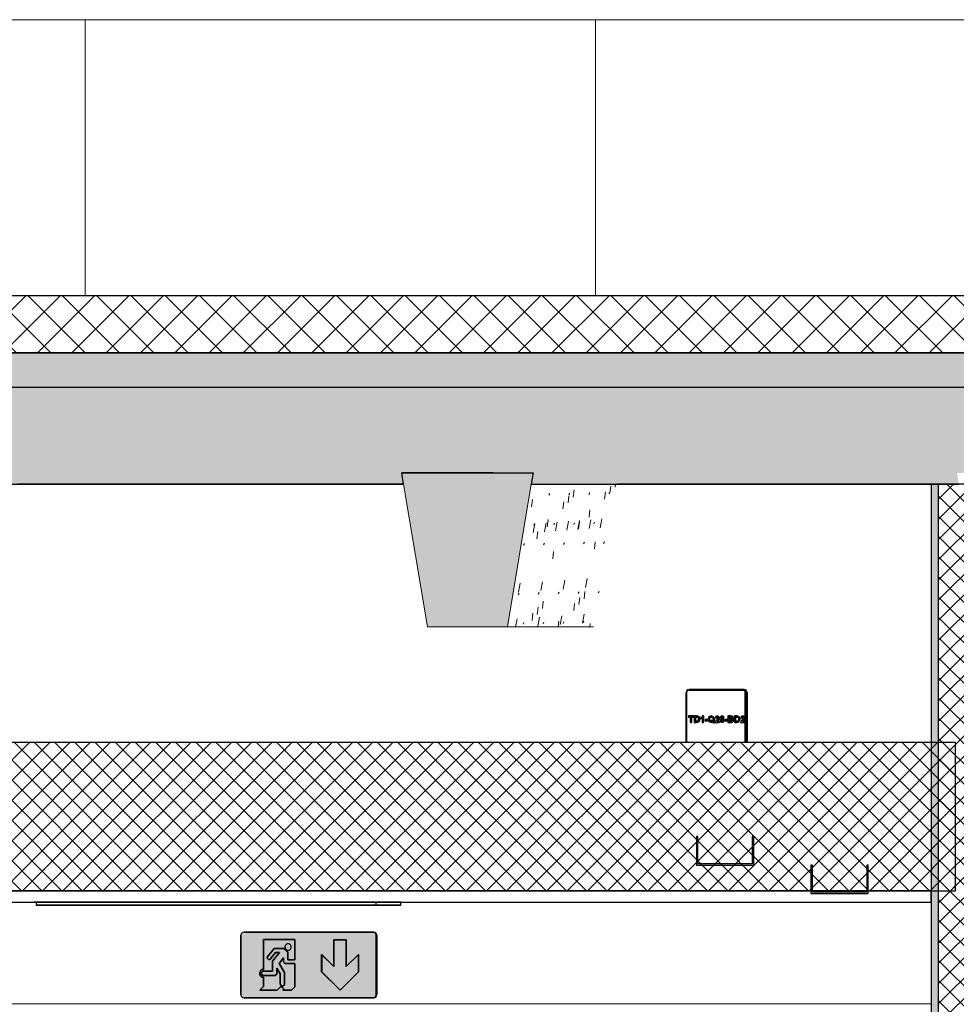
# Model space of a CAD drawing. Header units: centimetres. Extents: x -3926 to 10306, y -31136 to 469.
# Tile 145 of 148: x 8936 to 9100, y 223 to 396. Entities that reach past the tile are written whole.
import ezdxf

# ---------------------------------------------------------------- set-up
doc = ezdxf.new("R2010")
doc.units = ezdxf.units.CM
for name, color, linetype, lineweight in [('0-1', 7, 'Continuous', 5), ('HACHURE_C-9', 7, 'Continuous', 18), ('MUR', 7, 'Continuous', 25), ('MUR_C', 7, 'Continuous', 25), ('OSSATURE', 7, 'Continuous', 18), ('OSSATURE-5', 7, 'Continuous', 25), ('PLAF', 7, 'Continuous', 25), ('PLAF_C', 7, 'Continuous', 25), ('SOL', 7, 'Continuous', 25), ('SOL_C', 7, 'Continuous', 25), ('TOIT_C', 7, 'Continuous', 25)]:
    doc.layers.add(name, color=color, linetype=linetype, lineweight=lineweight)
for name, color, linetype, lineweight, true_color in [('A-FLOR-PATT-2', 7, 'Continuous', 18, 0x787878), ('A-ROOF-PATT-1', 9, 'Continuous', 5, 0x808080), ('HACHURE_C-14', 7, 'Continuous', 25, 0xdadada), ('ING_ELE', 7, 'Continuous', 25, 0x7f7f7f), ('MOBILIER-2', 7, 'Continuous', 25, 0x7f7f7f), ('MOBILIER-3', 7, 'Continuous', 25, 0x008000), ('MOBILIER-4', 7, 'Continuous', 25, 0xd4d1cd), ('OSSATURE-3', 9, 'Continuous', 5, 0x808080), ('OSSATURE-4', 9, 'Continuous', 18, 0x808080), ('OSSATURE_C-1', 9, 'Continuous', 18, 0x808080), ('PLAF-1', 7, 'Continuous', 18, 0x787878), ('Tableaux_Baies', 7, 'Continuous', 25, 0x7f7f7f), ('TOIT-1', 9, 'Continuous', 25, 0x808080), ('TOIT_C-1', 9, 'Continuous', 25, 0x808080), ('Z-1', 9, 'Continuous', 18, 0x808080)]:
    doc.layers.add(name, color=color, linetype=linetype, lineweight=lineweight, true_color=true_color)
pattern_1 = [(45, (-3.562, -172.5), (-1.767767, 1.767767), []), (135, (-3.562, -172.5), (-1.767767, -1.767767), [])]

# ---------------------------------------------------------------- blocks, each defined once
blk = doc.blocks.new('12_CORNIERE HABILLAGE - 12_CORNIERE HABILLAGE-370872-Coupe AA')
at = {"layer": 'Z-1'}
blk.add_line((346.04, 223.2), (599.7, 223.2), dxfattribs=at)
blk = doc.blocks.new('B02_ARC_rvt-3-Coupe AA')
at = {"layer": 'A-FLOR-PATT-2'}
h = blk.add_hatch(dxfattribs=at)
h.set_pattern_fill('FP_9', color=256, style=0, pattern_type=2)
h.set_pattern_definition([(45, (-3.562, -172.5), (-3.005204, 3.005204), []), (135, (-3.562, -172.5), (-3.005204, -3.005204), [])])
h.paths.add_polyline_path([(-498.46, 337.21), (1594.47, 337.21), (1594.47, 347.21), (-508.46, 347.21), (-508.46, 337.21)])
at = {"layer": 'HACHURE_C-14'}
blk.add_hatch(color=256, dxfattribs=at).paths.add_polyline_path([(600.96, 209.25), (600.96, 314.21), (599.7, 314.21), (599.7, 209.25)])
at = {"layer": 'HACHURE_C-9'}
h = blk.add_hatch(dxfattribs=at)
h.set_pattern_fill('FP_7', color=256, style=0, pattern_type=2)
h.set_pattern_definition(pattern_1)
h.paths.add_polyline_path([(607.98, 209.25), (607.98, 314.21), (600.96, 314.21), (600.96, 209.25)])
at = {"layer": 'PLAF-1'}
h = blk.add_hatch(dxfattribs=at)
h.set_pattern_fill('FP_7', color=256, style=0, pattern_type=2)
h.set_pattern_definition(pattern_1)
h.paths.add_polyline_path([(332.28, 268.25), (332.59, 268.25), (332.59, 268.14), (332.28, 268.14), (332.28, 268.23)])
h.paths.add_polyline_path([(327.45, 243), (604.01, 243), (604.01, 269), (327.45, 269), (327.45, 268.25), (332.28, 268.23), (332.28, 268.1), (332.38, 268.04), (332.41, 268.14), (332.77, 268.09), (332.78, 268.14), (332.96, 268.14), (332.98, 263.62), (333.16, 263.62), (333.05, 262.5), (332.96, 262.5), (332.96, 257.86), (332.78, 257.91), (332.75, 257.87), (332.4, 257.91), (332.38, 257.9), (332.26, 257.86), (332.25, 257.75), (327.45, 257.75), (327.45, 250.78)])
h.paths.add_polyline_path([(332.28, 257.75), (332.28, 257.86), (332.59, 257.82), (332.59, 257.75), (332.41, 257.75)])
h.paths.add_polyline_path([(329.75, 259.35), (330.12, 259.4), (330.45, 259.54), (330.74, 259.76), (330.96, 260.05), (331.1, 260.39), (331.15, 260.75), (331.1, 261.11), (330.96, 261.45), (330.74, 261.74), (330.45, 261.96), (330.12, 262.1), (329.75, 262.15), (329.39, 262.1), (329.06, 261.96), (328.77, 261.74), (328.54, 261.45), (328.41, 261.11), (328.36, 260.75), (328.41, 260.39), (328.54, 260.05), (328.77, 259.76), (329.06, 259.54), (329.39, 259.4)])
h.paths.add_polyline_path([(329.75, 263.85), (330.12, 263.9), (330.45, 264.04), (330.74, 264.26), (330.96, 264.55), (331.1, 264.89), (331.15, 265.25), (331.1, 265.61), (330.96, 265.95), (330.74, 266.24), (330.45, 266.46), (330.12, 266.6), (329.75, 266.65), (329.39, 266.6), (329.06, 266.46), (328.77, 266.24), (328.54, 265.95), (328.41, 265.61), (328.36, 265.25), (328.41, 264.89), (328.54, 264.55), (328.77, 264.26), (329.06, 264.04), (329.39, 263.9)])
at = {"layer": 'MUR'}
for p, q in [((507.27, 314.21), (439.62, 314.21)), ((440.35, 314.21), (507.27, 314.21)), ((604.57, 314.21), (544.73, 314.21)), ((545.68, 314.21), (571.64, 314.21))]:
    blk.add_line(p, q, dxfattribs=at)
at = {"layer": 'MUR_C'}
for p, q in [((609.23, 314.21), (599.7, 314.21)), ((599.7, 314.21), (599.7, 209.25)), ((600.96, 314.21), (600.96, 209.25))]:
    blk.add_line(p, q, dxfattribs=at)
at = {"layer": 'PLAF'}
for p, q in [((599.71, 269), (571.93, 269)), ((442.55, 243), (444.1, 243)), ((505.54, 243), (506.77, 243)), ((571.93, 243), (578.66, 243)), ((444.1, 241), (442.55, 241)), ((506.77, 241), (505.54, 241))]:
    blk.add_line(p, q, dxfattribs=at)
at = {"layer": 'PLAF_C'}
for p, q in [((604.01, 269), (327.45, 269)), ((604.01, 243), (604.01, 269)), ((599.7, 243), (327.45, 243)), ((327.45, 243), (604.01, 243)), ((599.7, 241), (599.7, 243)), ((327.45, 241), (599.7, 241))]:
    blk.add_line(p, q, dxfattribs=at)
at = {"layer": 'SOL'}
for p, q in [((934.33, 347.21), (297.26, 347.21)), ((297.26, 337.21), (934.33, 337.21))]:
    blk.add_line(p, q, dxfattribs=at)
at = {"layer": 'SOL_C'}
for p, q in [((1594.47, 347.21), (-498.46, 347.21)), ((-508.46, 337.21), (1594.47, 337.21))]:
    blk.add_line(p, q, dxfattribs=at)
at = {"layer": 'Z-1'}
blk.add_blockref('12_CORNIERE HABILLAGE - 12_CORNIERE HABILLAGE-370872-Coupe AA', (0, 0), dxfattribs=at)
blk = doc.blocks.new('20_MUR PREFA_03 - MODULE_03-3146533-Coupe AA')
at = {"layer": 'Z-1'}
for p, q in [((540.88, 395.59), (630.72, 395.59)), ((541.9, 395.59), (540.88, 395.59)), ((540.88, 347.21), (540.88, 395.59)), ((541.9, 395.59), (543.39, 395.59)), ((543.39, 395.59), (543.66, 395.59)), ((630.5, 395.59), (543.66, 395.59)), ((630.24, 395.59), (631.73, 395.59)), ((630.24, 395.59), (630.5, 395.59)), ((630.72, 395.59), (630.72, 347.21)), ((630.72, 395.59), (631.73, 395.59)), ((631.73, 395.59), (631.73, 347.21))]:
    blk.add_line(p, q, dxfattribs=at)
blk = doc.blocks.new('20_MUR PREFA_03 - MODULE_03-V54-Coupe AA')
at = {"layer": 'Z-1'}
for p, q in [((451.47, 395.59), (541.34, 395.59)), ((452.37, 395.59), (451.47, 395.59)), ((451.47, 347.21), (451.47, 395.59)), ((452.37, 395.59), (453.87, 395.59)), ((453.87, 395.59), (454.11, 395.59)), ((540.98, 395.59), (454.11, 395.59)), ((540.74, 395.59), (542.24, 395.59)), ((540.74, 395.59), (540.98, 395.59)), ((541.34, 395.59), (542.24, 395.59))]:
    blk.add_line(p, q, dxfattribs=at)
blk = doc.blocks.new('20_MUR PREFA_03 - MODULE_03-V55-Coupe AA')
at = {"layer": 'Z-1'}
for p, q in [((362.02, 395.59), (451.92, 395.59)), ((362.82, 395.59), (362.02, 395.59)), ((362.02, 347.21), (362.02, 395.59)), ((362.82, 395.59), (364.32, 395.59)), ((364.32, 395.59), (364.53, 395.59)), ((451.43, 395.59), (364.53, 395.59)), ((451.22, 395.59), (452.72, 395.59)), ((451.22, 395.59), (451.43, 395.59)), ((451.92, 395.59), (452.72, 395.59))]:
    blk.add_line(p, q, dxfattribs=at)
blk = doc.blocks.new('B02_DC_STR_rvt-3-Coupe AA')
at = {"layer": 'A-ROOF-PATT-1'}
blk.add_hatch(color=256, dxfattribs=at).paths.add_polyline_path([(-2120.16, 314.21), (-586.99, 314.21), (-587.16, 315.21), (-564.15, 315.21), (-564.32, 314.21), (-485.99, 314.21), (-486.32, 316.21), (-463.32, 316.21), (-463.65, 314.21), (-389.29, 314.21), (-389.63, 316.21), (-366.62, 316.21), (-366.95, 314.21), (-288.7, 314.21), (-289.03, 316.21), (-266.03, 316.21), (-266.36, 314.21), (-191.25, 314.21), (-191.58, 316.21), (-168.58, 316.21), (-168.91, 314.21), (-90.3, 314.21), (-90.8, 317.21), (-67.8, 317.21), (-68.3, 314.21), (6.12, 314.21), (5.79, 316.21), (28.79, 316.21), (28.46, 314.21), (107.97, 314.21), (107.63, 316.21), (130.64, 316.21), (130.31, 314.21), (204.42, 314.21), (204.09, 316.21), (227.1, 316.21), (226.76, 314.21), (307.78, 314.21), (307.44, 316.21), (330.47, 316.21), (330.13, 314.21), (405.56, 314.21), (405.22, 316.21), (428.25, 316.21), (427.91, 314.21), (507.27, 314.21), (506.93, 316.21), (529.97, 316.21), (529.64, 314.21), (604.57, 314.21), (604.24, 316.21), (627.28, 316.21), (626.95, 314.21), (706.47, 314.21), (706.13, 316.21), (729.2, 316.21), (728.87, 314.21), (803.39, 314.21), (803.06, 316.21), (826.13, 316.21), (825.79, 314.21), (906.9, 314.21), (906.57, 316.21), (929.67, 316.21), (929.33, 314.21), (1004, 314.21), (1003.67, 316.21), (1026.77, 316.21), (1026.43, 314.21), (1108.65, 314.21), (1108.32, 316.21), (1131.45, 316.21), (1131.12, 314.21), (1206.57, 314.21), (1206.23, 316.21), (1229.37, 316.21), (1229.03, 314.21), (1310.51, 314.21), (1310.17, 316.21), (1333.36, 316.21), (1333.02, 314.21), (1408.63, 314.21), (1408.29, 316.21), (1431.48, 316.21), (1431.14, 314.21), (1506.06, 314.21), (1505.73, 316.21), (1528.91, 316.21), (1528.58, 314.21), (1591.63, 314.21), (1591.63, 331.21), (-2120.16, 331.21), (-2120.16, 318.25)])
at = {"layer": 'OSSATURE'}
h = blk.add_hatch(dxfattribs=at)
h.set_pattern_fill('FP_36', color=256, style=0, pattern_type=2)
h.set_pattern_definition([(79.337, (434.602, -245.657), (5.8511713, 34.496006), [1.582, -27.176, 1.582, -180.551]), (79.337, (434.602, -245.657), (5.8511713, 34.496006), [-30.339, -27.176, 1.582, -55.934, -95.859]), (79.337, (434.602, -245.657), (5.8511713, 34.496006), [-115.031, 1.582, -27.176, 1.582, -65.52]), (79.337, (434.602, -245.657), (5.8511713, 34.496006), [-145.37, -17.59, 1.582, -46.348]), (243.11, (437.263, -229.817), (3.505739, 0.07448), [0.32355, -5.559, 0.32355, -36.934]), (243.11, (437.263, -229.817), (3.505739, 0.07448), [-6.206, -5.559, 0.32355, -11.442, -19.609]), (243.11, (437.263, -229.817), (3.505739, 0.07448), [-23.531, 0.32355, -5.559, 0.32355, -13.403]), (243.11, (437.263, -229.817), (3.505739, 0.07448), [-29.737, -3.598, 0.32355, -9.481]), (263.405, (438.15, -218.268), (-3.5235984, -37.3152358), [1.274, -21.894, 1.274, -145.455]), (263.405, (438.15, -218.268), (-3.5235984, -37.3152358), [-24.442, -21.894, 1.274, -45.061, -77.226]), (263.405, (438.15, -218.268), (-3.5235984, -37.3152358), [-92.671, 1.274, -21.894, 1.274, -52.784]), (263.405, (438.15, -218.268), (-3.5235984, -37.3152358), [-117.113, -14.171, 1.274, -37.339])])
h.paths.add_polyline_path([(540.57, 289.21), (544.73, 314.21), (529.64, 314.21), (525.46, 289.21), (535.15, 289.21)])
at = {"layer": 'OSSATURE-3'}
blk.add_hatch(color=256, dxfattribs=at).paths.add_polyline_path([(525.46, 289.21), (529.97, 316.21), (506.93, 316.21), (511.44, 289.21)])
at = {"layer": 'TOIT-1'}
blk.add_hatch(color=256, dxfattribs=at).paths.add_polyline_path([(-102.59, 331.21), (1591.63, 331.21), (1591.63, 337.21), (-2120.16, 337.21), (-2120.16, 331.21), (-166.36, 331.21)])
at = {"layer": 'OSSATURE-4'}
for p, q in [((506.93, 316.21), (507.27, 314.21)), ((529.97, 316.21), (506.93, 316.21)), ((529.64, 314.21), (529.97, 316.21)), ((540.57, 289.21), (525.46, 289.21))]:
    blk.add_line(p, q, dxfattribs=at)
at = {"layer": 'OSSATURE_C-1'}
for p, q in [((507.27, 314.21), (511.44, 289.21)), ((525.46, 289.21), (529.64, 314.21)), ((511.44, 289.21), (525.46, 289.21))]:
    blk.add_line(p, q, dxfattribs=at)
at = {"layer": 'TOIT-1'}
for p, q in [((507.27, 314.21), (506.93, 316.21)), ((506.93, 316.21), (529.97, 316.21)), ((522.98, 316.21), (506.93, 316.21)), ((529.97, 316.21), (529.64, 314.21))]:
    blk.add_line(p, q, dxfattribs=at)
at = {"layer": 'TOIT_C'}
blk.add_line((-2120.16, 331.21), (1591.63, 331.21), dxfattribs=at)
at = {"layer": 'TOIT_C-1'}
for p, q in [((1591.63, 337.21), (-2120.16, 337.21)), ((427.91, 314.21), (507.27, 314.21)), ((529.64, 314.21), (604.57, 314.21))]:
    blk.add_line(p, q, dxfattribs=at)
at = {"layer": 'OSSATURE-5'}
for name in ['20_MUR PREFA_03 - MODULE_03-V55-Coupe AA', '20_MUR PREFA_03 - MODULE_03-V54-Coupe AA', '20_MUR PREFA_03 - MODULE_03-3146533-Coupe AA']:
    blk.add_blockref(name, (0, 0), dxfattribs=at)
blk = doc.blocks.new('604_DALLE LED 600x600MM - 26W 4000K 3600lm-V84-Coupe AA')
at = {"layer": 'MOBILIER-2'}
for p, q in [((444.1, 241), (442.87, 241)), ((442.87, 241), (502.41, 241)), ((442.87, 241), (442.87, 240.5)), ((502.41, 240.5), (442.87, 240.5)), ((442.87, 240.5), (447.23, 240.5)), ((501.34, 241), (444.1, 241)), ((444.1, 240.5), (501.34, 240.5)), ((444.1, 240.5), (448.29, 240.5)), ((448.29, 240.5), (444.1, 240.5)), ((444.1, 240.5), (501.34, 240.5)), ((447.23, 240.5), (506.77, 240.5)), ((505.54, 240.5), (448.29, 240.5)), ((505.54, 240.5), (448.29, 240.5)), ((505.54, 241), (501.34, 241)), ((501.34, 240.5), (505.54, 240.5)), ((501.34, 240.5), (505.54, 240.5)), ((502.41, 241), (506.77, 241)), ((502.41, 241), (502.41, 240.5)), ((506.77, 240.5), (502.41, 240.5)), ((506.77, 241), (505.54, 241)), ((506.77, 240.5), (506.77, 241))]:
    blk.add_line(p, q, dxfattribs=at)
blk = doc.blocks.new('604_BAES GENERIQUE SAILLIE - BAES _-4673004-Coupe AA')
at = {"layer": 'MOBILIER-3'}
h = blk.add_hatch(color=256, dxfattribs=at)
h.paths.add_polyline_path([(482.06, 224.25), (502.06, 224.27), (502.28, 224.4), (502.43, 224.75), (502.43, 235.25), (502.28, 235.6), (502.06, 235.73), (501.93, 235.75), (479.12, 235.73), (478.89, 235.6), (478.75, 235.25), (478.75, 224.75), (478.89, 224.4), (479.12, 224.27), (479.25, 224.25)])
h.paths.add_polyline_path([(496.12, 225.58), (492.9, 228.8), (492.9, 231.86), (495.02, 229.74), (495.02, 234.42), (497.22, 234.42), (497.22, 229.74), (499.34, 231.86), (499.34, 228.8), (496.13, 225.59)])
h.paths.add_polyline_path([(485.12, 225.59), (482.08, 225.61), (482.69, 226.23), (482.69, 227.88), (482.47, 227.88), (482.17, 228.16), (482.08, 228.35), (482.08, 228.71), (482.17, 228.91), (482.47, 229.19), (482.69, 229.19), (482.69, 234.49), (488.22, 234.49), (488.22, 230.92), (486.96, 230.92), (486.96, 232.26), (486.24, 232.87), (484.57, 232.87), (483.34, 231.35), (483.39, 231.12), (483.59, 230.96), (483.86, 231.01), (484.83, 232.2), (485.45, 232.15), (484.28, 230.7), (484.28, 228.91), (482.62, 228.91), (482.5, 228.83), (482.37, 228.57), (482.37, 228.39), (482.5, 228.22), (482.63, 228.15), (484.76, 228.15), (485.03, 228.48), (485.03, 229.43), (485.65, 228.48), (485.65, 226.61), (485.73, 226.49), (485.99, 226.37), (486.17, 226.37), (486.34, 226.49), (486.41, 226.62), (486.41, 228.68), (485.45, 230.29), (486.24, 231.24), (486.24, 230.57), (486.52, 230.29), (488.22, 230.29), (488.22, 226.19), (487.62, 225.59), (486.11, 225.59), (486.21, 225.69), (486.21, 225.88), (485.92, 226.17), (485.7, 226.17), (485.58, 226.05)])
h.paths.add_polyline_path([(487.02, 232.6), (487.32, 232.69), (487.51, 232.88), (487.58, 233.16), (487.42, 233.55), (487.17, 233.7), (487.02, 233.72), (486.63, 233.55), (486.46, 233.16), (486.55, 232.87), (486.74, 232.67), (486.96, 232.61)])
at = {"layer": 'MOBILIER-4'}
h = blk.add_hatch(color=256, dxfattribs=at)
h.paths.add_polyline_path([(502.31, 224.45), (502.37, 224.5), (502.31, 224.47)])
h.paths.add_polyline_path([(496.12, 225.58), (499.34, 228.8), (499.34, 231.86), (497.22, 229.74), (497.22, 234.42), (495.03, 234.42), (495.02, 229.74), (492.9, 231.86), (492.9, 228.8), (496.11, 225.59)])
h.paths.add_polyline_path([(486.11, 225.59), (487.62, 225.59), (488.22, 226.19), (488.22, 230.29), (486.52, 230.29), (486.24, 230.57), (486.24, 231.24), (485.45, 230.29), (486.41, 228.68), (486.41, 226.61), (486.34, 226.49), (486.11, 226.37), (485.99, 226.37), (485.72, 226.5), (485.65, 226.62), (485.65, 228.48), (485.03, 229.43), (485.03, 228.41), (484.76, 228.15), (482.6, 228.16), (482.5, 228.22), (482.37, 228.39), (482.37, 228.57), (482.51, 228.84), (482.69, 228.91), (484.28, 228.91), (484.28, 230.7), (485.45, 232.2), (484.83, 232.2), (483.75, 230.96), (483.53, 231.01), (483.39, 231.12), (483.34, 231.35), (484.57, 232.87), (486.24, 232.87), (486.96, 232.2), (486.96, 230.92), (488.22, 230.92), (488.22, 234.49), (482.7, 234.49), (482.69, 229.19), (482.47, 229.19), (482.17, 228.91), (482.08, 228.71), (482.08, 228.35), (482.17, 228.16), (482.47, 227.88), (482.69, 227.88), (482.69, 226.23), (482.08, 225.59), (485.12, 225.59), (485.7, 226.17), (485.92, 226.17), (486.21, 225.88), (486.21, 225.69)])
h.paths.add_polyline_path([(487.02, 232.6), (486.74, 232.67), (486.54, 232.88), (486.48, 233.3), (486.74, 233.64), (487.17, 233.7), (487.42, 233.55), (487.54, 233.3), (487.58, 233.16), (487.51, 232.88), (487.17, 232.62)])
h.paths.add_polyline_path([(502.43, 235.25), (502.43, 235.26), (502.43, 235.26)])
h.paths.add_polyline_path([(502.07, 235.73), (502.06, 235.73), (502.06, 235.73)])
for points in [[(502.55, 235.25), (502.48, 235.5), (502.37, 235.5), (502.43, 235.25)], [(502.55, 224.75), (502.55, 235.25), (502.43, 235.25), (502.43, 224.75)], [(502.48, 224.5), (502.53, 224.75), (502.43, 224.72), (502.43, 224.5)]]:
    blk.add_hatch(color=256, dxfattribs=at).paths.add_polyline_path(points)
at = {"layer": 'MOBILIER-2'}
for p, q in [((478.75, 235.25), (478.75, 224.75)), ((478.75, 224.75), (478.75, 235.25)), ((478.75, 235.25), (478.75, 224.75)), ((501.93, 235.75), (479.25, 235.75)), ((479.25, 235.75), (501.93, 235.75)), ((501.93, 235.75), (479.25, 235.75)), ((479.36, 235.75), (502.05, 235.75)), ((501.93, 235.75), (501.93, 235.75)), ((502.05, 235.75), (501.93, 235.75)), ((502.43, 224.75), (502.43, 235.25)), ((502.43, 235.25), (502.43, 224.75)), ((502.43, 224.75), (502.43, 235.25)), ((502.55, 235.25), (502.55, 224.75)), ((482.69, 229.19), (482.69, 234.49)), ((482.69, 234.49), (488.22, 234.49)), ((488.22, 234.49), (482.7, 234.49)), ((482.7, 234.49), (482.7, 229.19)), ((484.57, 232.87), (483.34, 231.35)), ((483.34, 231.35), (484.58, 232.87)), ((486.24, 232.87), (484.57, 232.87)), ((484.58, 232.87), (486.25, 232.87)), ((486.96, 232.26), (486.24, 232.87)), ((486.25, 232.87), (486.97, 232.26)), ((487.03, 233.72), (487.02, 233.72)), ((488.22, 234.49), (488.22, 230.92)), ((488.22, 230.92), (488.22, 234.49)), ((495.02, 234.42), (496.12, 234.42)), ((495.02, 229.74), (495.02, 234.42)), ((495.03, 234.42), (495.03, 229.74)), ((496.12, 234.42), (495.03, 234.42)), ((496.12, 234.42), (497.22, 234.42)), ((497.22, 234.42), (496.12, 234.42)), ((497.22, 234.42), (497.22, 229.74)), ((497.22, 229.74), (497.22, 234.42)), ((483.34, 231.35), (483.33, 231.27)), ((483.33, 231.27), (483.34, 231.35)), ((483.33, 231.27), (483.34, 231.18)), ((483.34, 231.18), (483.33, 231.27)), ((483.33, 231.27), (483.33, 231.27)), ((483.34, 231.18), (483.39, 231.12)), ((483.39, 231.12), (483.34, 231.18)), ((483.34, 231.18), (483.34, 231.18)), ((483.86, 231.01), (484.83, 232.2)), ((484.83, 232.2), (483.87, 231.01)), ((485.49, 232.2), (484.28, 230.7)), ((484.28, 230.7), (485.49, 232.2)), ((484.83, 232.2), (485.49, 232.2)), ((485.49, 232.2), (484.83, 232.2)), ((485.45, 230.29), (486.24, 231.24)), ((486.25, 231.24), (485.45, 230.29)), ((486.24, 231.24), (486.24, 230.57)), ((486.25, 230.57), (486.25, 231.24)), ((486.96, 230.92), (486.96, 232.26)), ((486.97, 232.26), (486.97, 230.92)), ((487.02, 232.6), (487.03, 232.6)), ((492.9, 228.8), (492.9, 231.86)), ((492.9, 231.86), (495.02, 229.74)), ((495.03, 229.74), (492.91, 231.86)), ((492.91, 231.86), (492.91, 228.8)), ((497.22, 229.74), (499.34, 231.86)), ((499.34, 231.86), (497.22, 229.74)), ((499.34, 231.86), (499.34, 228.8)), ((499.34, 228.8), (499.34, 231.86)), ((483.39, 231.12), (483.59, 230.96)), ((483.59, 230.96), (483.39, 231.12)), ((483.59, 230.96), (483.67, 230.94)), ((483.68, 230.94), (483.59, 230.96)), ((483.67, 230.94), (483.75, 230.96)), ((483.68, 230.94), (483.67, 230.94)), ((483.76, 230.96), (483.68, 230.94)), ((483.75, 230.96), (483.86, 231.01)), ((483.87, 231.01), (483.76, 230.96)), ((484.28, 230.7), (484.28, 228.91)), ((484.28, 228.91), (484.28, 230.7)), ((485.03, 228.41), (485.03, 229.43)), ((485.03, 229.43), (485.65, 228.48)), ((485.65, 228.48), (485.03, 229.43)), ((485.03, 229.43), (485.03, 228.41)), ((486.41, 228.68), (485.45, 230.29)), ((485.45, 230.29), (486.42, 228.68)), ((486.24, 230.57), (486.52, 230.29)), ((486.52, 230.29), (486.25, 230.57)), ((486.52, 230.29), (488.22, 230.29)), ((488.22, 230.29), (486.52, 230.29)), ((488.22, 230.92), (486.96, 230.92)), ((486.97, 230.92), (488.22, 230.92)), ((488.22, 230.29), (488.22, 226.19)), ((488.22, 226.19), (488.22, 230.29)), ((495.03, 229.74), (495.02, 229.74)), ((497.22, 229.74), (497.22, 229.74)), ((482.08, 228.71), (482.17, 228.91)), ((482.08, 228.5), (482.08, 228.71)), ((482.08, 228.35), (482.08, 228.5)), ((482.17, 228.16), (482.08, 228.35)), ((482.17, 228.91), (482.09, 228.71)), ((482.09, 228.71), (482.09, 228.5)), ((482.09, 228.5), (482.09, 228.35)), ((482.09, 228.35), (482.17, 228.16)), ((482.17, 228.91), (482.32, 229.09)), ((482.32, 229.09), (482.17, 228.91)), ((482.32, 227.98), (482.17, 228.16)), ((482.17, 228.16), (482.32, 227.98)), ((482.32, 229.09), (482.47, 229.19)), ((482.47, 229.19), (482.32, 229.09)), ((482.47, 227.88), (482.32, 227.98)), ((482.32, 227.98), (482.47, 227.88)), ((482.51, 228.84), (482.37, 228.66)), ((482.37, 228.66), (482.37, 228.57)), ((482.38, 228.66), (482.37, 228.66)), ((482.37, 228.57), (482.37, 228.39)), ((482.37, 228.39), (482.5, 228.22)), ((482.38, 228.66), (482.51, 228.84)), ((482.38, 228.57), (482.38, 228.66)), ((482.38, 228.39), (482.38, 228.57)), ((482.5, 228.22), (482.38, 228.39)), ((482.47, 229.19), (482.69, 229.19)), ((482.7, 229.19), (482.47, 229.19)), ((482.69, 227.88), (482.47, 227.88)), ((482.47, 227.88), (482.7, 227.88)), ((482.5, 228.22), (482.62, 228.15)), ((482.62, 228.15), (482.5, 228.22)), ((482.63, 228.91), (482.51, 228.84)), ((482.51, 228.84), (482.63, 228.91)), ((482.62, 228.15), (484.76, 228.15)), ((484.76, 228.15), (482.62, 228.15)), ((484.28, 228.91), (482.63, 228.91)), ((482.63, 228.91), (484.28, 228.91)), ((482.7, 229.19), (482.69, 229.19)), ((482.69, 226.23), (482.69, 227.88)), ((482.7, 227.88), (482.7, 226.23)), ((484.76, 228.15), (485.03, 228.41)), ((485.03, 228.41), (484.76, 228.15)), ((485.65, 228.48), (485.65, 226.62)), ((485.65, 226.62), (485.65, 228.48)), ((486.41, 226.61), (486.41, 228.68)), ((486.42, 228.68), (486.42, 226.61)), ((496.12, 225.58), (492.9, 228.8)), ((492.91, 228.8), (492.9, 228.8)), ((492.91, 228.8), (496.12, 225.58)), ((499.34, 228.8), (496.12, 225.58)), ((496.12, 225.58), (499.34, 228.8)), ((482.06, 225.59), (482.69, 226.23)), ((482.7, 226.23), (482.06, 225.59)), ((485.58, 226.05), (485.12, 225.59)), ((485.12, 225.59), (485.58, 226.05)), ((485.7, 226.17), (485.58, 226.05)), ((485.58, 226.05), (485.7, 226.17)), ((485.65, 226.62), (485.72, 226.5)), ((485.72, 226.5), (485.65, 226.62)), ((485.92, 226.17), (485.7, 226.17)), ((485.7, 226.17), (485.92, 226.17)), ((485.72, 226.5), (485.9, 226.37)), ((485.91, 226.37), (485.72, 226.5)), ((485.9, 226.37), (485.99, 226.37)), ((485.91, 226.37), (485.9, 226.37)), ((486, 226.37), (485.91, 226.37)), ((486.21, 225.88), (485.92, 226.17)), ((485.92, 226.17), (486.21, 225.88)), ((485.99, 226.37), (486.17, 226.37)), ((486.17, 226.37), (486, 226.37)), ((486.17, 226.37), (486.34, 226.49)), ((486.35, 226.49), (486.17, 226.37)), ((486.34, 226.49), (486.41, 226.61)), ((486.42, 226.61), (486.35, 226.49)), ((488.22, 226.19), (487.62, 225.59)), ((487.62, 225.59), (488.22, 226.19)), ((479.25, 224.25), (501.93, 224.25)), ((501.93, 224.25), (479.25, 224.25)), ((479.25, 224.25), (501.93, 224.25)), ((502.05, 224.25), (479.36, 224.25)), ((485.12, 225.59), (482.06, 225.59)), ((482.06, 225.59), (485.12, 225.59)), ((486.11, 225.59), (486.21, 225.69)), ((486.21, 225.69), (486.11, 225.59)), ((487.62, 225.59), (486.11, 225.59)), ((486.11, 225.59), (487.62, 225.59)), ((486.21, 225.69), (486.21, 225.88)), ((486.21, 225.88), (486.21, 225.69)), ((501.93, 224.25), (501.93, 224.25)), ((501.93, 224.25), (502.05, 224.25))]:
    blk.add_line(p, q, dxfattribs=at)
for centre, major_axis, start_param, end_param in [((479.25, 235.25), (0, 0.5), 0, 1.570796), ((479.25, 235.25), (0, 0.5), 0, 1.570796), ((479.25, 235.25), (0, 0.5), 0, 1.570796), ((501.93, 235.25), (0, 0.5), 4.712389, 6.283185), ((501.93, 235.25), (0, 0.5), 4.712389, 6.283185), ((501.93, 235.25), (0, 0.5), 4.712389, 6.283185), ((502.05, 235.25), (0, 0.5), 4.712389, 6.283185), ((487.02, 233.16), (0, 0.56), 4.712389, 7.853982), ((487.02, 233.16), (0, 0.56), 1.570796, 4.712389), ((487.03, 233.16), (0, 0.56), 5.759587, 7.853982), ((487.03, 233.16), (0, 0.56), 1.570796, 3.665191), ((487.03, 233.16), (0, 0.56), 4.712389, 5.731602), ((487.03, 233.16), (0, 0.56), 3.693176, 4.712389), ((479.25, 224.75), (0, 0.5), 1.570796, 3.141593), ((479.25, 224.75), (0, 0.5), 1.570796, 3.141593), ((479.25, 224.75), (0, 0.5), 1.570796, 3.141593), ((501.93, 224.75), (0, 0.5), 3.141593, 4.712389), ((501.93, 224.75), (0, 0.5), 3.141593, 4.712389), ((501.93, 224.75), (0, 0.5), 3.141593, 4.712389), ((502.05, 224.75), (0, 0.5), 3.141593, 4.712389)]:
    blk.add_ellipse(centre, major_axis=major_axis, ratio=0.999273, start_param=start_param, end_param=end_param, dxfattribs=at)
blk = doc.blocks.new('602_BOITE DE DERIVATION - 105X105X50 GENERIQUE-7071038-Coupe AA')
at = {"layer": 'Tableaux_Baies'}
for p, q in [((556.77, 269), (556.77, 277.74)), ((556.78, 269), (556.78, 277.74)), ((556.78, 277.74), (556.78, 269)), ((556.87, 277.74), (556.87, 269)), ((566.74, 278.14), (557.27, 278.14)), ((557.29, 278.25), (566.76, 278.25)), ((557.29, 278.25), (566.75, 278.25)), ((566.76, 278.25), (557.29, 278.25)), ((566.75, 278.14), (557.29, 278.14)), ((557.29, 278.14), (566.75, 278.14)), ((557.48, 278.25), (566.95, 278.25)), ((566.75, 278.14), (557.48, 278.14)), ((557.48, 278.14), (566.75, 278.14)), ((566.75, 278.14), (557.48, 278.14)), ((560.72, 278.25), (563.48, 278.25)), ((563.48, 278.14), (560.72, 278.14)), ((560.75, 278.25), (563.52, 278.25)), ((563.52, 278.14), (560.75, 278.14)), ((566.75, 278.14), (566.74, 278.14)), ((566.76, 278.25), (566.75, 278.25)), ((566.95, 278.25), (566.76, 278.25)), ((567.14, 269), (567.14, 277.74)), ((567.16, 269), (567.16, 277.74)), ((567.27, 277.74), (567.27, 269)), ((567.27, 277.74), (567.27, 269)), ((567.27, 269), (567.27, 277.74)), ((567.46, 277.74), (567.46, 269)), ((558.04, 273.62), (557.19, 273.62)), ((557.19, 273.62), (557.19, 273.42)), ((557.19, 273.62), (558.05, 273.62)), ((557.19, 273.42), (557.51, 273.42)), ((557.51, 273.42), (557.19, 273.42)), ((557.51, 273.42), (557.51, 272.5)), ((557.72, 272.5), (557.72, 273.42)), ((557.72, 273.42), (558.04, 273.42)), ((558.05, 273.42), (557.73, 273.42)), ((557.73, 273.42), (557.73, 272.5)), ((558.04, 273.42), (558.04, 273.62)), ((558.05, 273.62), (558.05, 273.42)), ((558.18, 273.62), (558.18, 272.5)), ((558.6, 273.62), (558.18, 273.62)), ((558.19, 273.62), (558.61, 273.62)), ((558.4, 273.42), (558.51, 273.42)), ((558.4, 272.69), (558.4, 273.42)), ((558.58, 272.69), (558.4, 272.69)), ((558.41, 273.42), (558.41, 272.69)), ((558.51, 273.42), (558.41, 273.42)), ((558.41, 272.69), (558.58, 272.69)), ((558.51, 273.42), (558.71, 273.41)), ((558.71, 273.41), (558.51, 273.42)), ((558.73, 272.7), (558.58, 272.69)), ((558.59, 272.69), (558.73, 272.7)), ((558.81, 273.6), (558.6, 273.62)), ((558.61, 273.62), (558.82, 273.6)), ((558.61, 272.5), (558.81, 272.52)), ((558.82, 272.52), (558.62, 272.5)), ((558.71, 273.41), (558.82, 273.36)), ((558.82, 273.36), (558.71, 273.41)), ((558.83, 272.75), (558.73, 272.7)), ((558.73, 272.7), (558.83, 272.75)), ((558.98, 273.49), (558.81, 273.6)), ((558.81, 272.52), (558.97, 272.61)), ((558.82, 273.6), (558.99, 273.49)), ((558.82, 273.36), (558.89, 273.25)), ((558.98, 272.61), (558.82, 272.52)), ((558.89, 272.86), (558.83, 272.75)), ((558.89, 273.25), (558.91, 273.06)), ((558.91, 273.06), (558.89, 272.86)), ((558.97, 272.61), (559.09, 272.81)), ((559.09, 273.31), (558.98, 273.49)), ((559.1, 272.81), (558.98, 272.61)), ((558.99, 273.49), (559.1, 273.31)), ((559.13, 273.05), (559.09, 273.31)), ((559.09, 272.81), (559.13, 273.05)), ((559.1, 273.31), (559.13, 273.05)), ((559.13, 273.05), (559.1, 272.81)), ((559.5, 273.44), (559.32, 273.33)), ((559.32, 273.33), (559.32, 273.12)), ((559.32, 273.12), (559.59, 273.3)), ((559.33, 273.33), (559.5, 273.43)), ((559.59, 273.29), (559.33, 273.12)), ((559.63, 273.62), (559.5, 273.44)), ((559.59, 273.3), (559.59, 272.5)), ((559.8, 273.62), (559.63, 273.62)), ((559.64, 273.62), (559.81, 273.62)), ((559.8, 272.5), (559.8, 273.62)), ((559.81, 273.62), (559.81, 272.5)), ((560.55, 273), (560.12, 273)), ((560.12, 273), (560.12, 272.8)), ((560.12, 272.8), (560.55, 272.8)), ((560.13, 273), (560.56, 273)), ((560.56, 272.8), (560.13, 272.8)), ((560.55, 272.8), (560.55, 273)), ((560.56, 273), (560.56, 272.8)), ((560.78, 273.48), (560.64, 273.06)), ((560.64, 273.06), (560.78, 272.63)), ((561.18, 273.64), (560.78, 273.48)), ((560.78, 272.63), (561.18, 272.48)), ((560.79, 273.48), (561.18, 273.64)), ((561.19, 272.48), (560.79, 272.63)), ((560.85, 273.06), (560.94, 273.35)), ((560.94, 272.77), (560.85, 273.06)), ((560.95, 273.35), (560.86, 273.06)), ((560.86, 273.06), (560.95, 272.77)), ((560.94, 273.35), (561.17, 273.44)), ((561.16, 272.67), (560.94, 272.77)), ((561.17, 273.44), (560.95, 273.35)), ((560.95, 272.77), (561.16, 272.68)), ((561.18, 272.87), (561.12, 272.75)), ((561.12, 272.75), (561.26, 272.69)), ((561.26, 272.69), (561.13, 272.75)), ((561.26, 272.69), (561.16, 272.67)), ((561.17, 273.44), (561.41, 273.35)), ((561.17, 272.67), (561.26, 272.69)), ((561.57, 273.49), (561.18, 273.64)), ((561.18, 273.64), (561.57, 273.49)), ((561.41, 273.35), (561.18, 273.44)), ((561.39, 272.77), (561.18, 272.87)), ((561.18, 272.48), (561.42, 272.53)), ((561.19, 272.87), (561.39, 272.77)), ((561.42, 272.52), (561.19, 272.48)), ((561.47, 272.89), (561.39, 272.77)), ((561.41, 273.35), (561.49, 273.06)), ((561.42, 272.53), (561.57, 272.43)), ((561.57, 272.43), (561.43, 272.53)), ((561.49, 273.06), (561.47, 272.89)), ((561.71, 273.06), (561.57, 273.49)), ((561.57, 273.49), (561.72, 273.06)), ((561.57, 272.64), (561.67, 272.81)), ((561.74, 272.55), (561.57, 272.64)), ((561.67, 272.81), (561.58, 272.64)), ((561.58, 272.64), (561.75, 272.55)), ((561.66, 272.39), (561.74, 272.55)), ((561.67, 272.81), (561.71, 273.06)), ((561.72, 273.06), (561.67, 272.81)), ((561.75, 272.55), (561.67, 272.39)), ((561.92, 272.71), (561.85, 272.5)), ((561.98, 273.54), (561.87, 273.28)), ((561.87, 273.28), (562.08, 273.26)), ((562.09, 273.26), (561.88, 273.28)), ((562.14, 272.97), (561.92, 272.71)), ((562.22, 273.62), (561.98, 273.54)), ((561.99, 273.54), (562.23, 273.62)), ((562.08, 273.26), (562.12, 273.39)), ((562.13, 273.39), (562.09, 273.26)), ((562.12, 273.39), (562.22, 273.42)), ((562.22, 273.42), (562.13, 273.39)), ((562.31, 273.15), (562.14, 272.97)), ((562.21, 272.77), (562.33, 272.89)), ((562.33, 272.89), (562.21, 272.77)), ((562.56, 272.71), (562.21, 272.77)), ((562.21, 272.77), (562.57, 272.71)), ((562.47, 273.53), (562.22, 273.62)), ((562.22, 273.42), (562.31, 273.39)), ((562.23, 273.62), (562.48, 273.53)), ((562.31, 273.39), (562.23, 273.42)), ((562.31, 273.39), (562.35, 273.28)), ((562.35, 273.28), (562.31, 273.15)), ((562.33, 272.89), (562.46, 273.03)), ((562.47, 273.03), (562.33, 272.89)), ((562.46, 273.03), (562.54, 273.17)), ((562.56, 273.31), (562.47, 273.53)), ((562.55, 273.17), (562.47, 273.03)), ((562.48, 273.53), (562.57, 273.31)), ((562.54, 273.17), (562.56, 273.31)), ((562.57, 273.31), (562.55, 273.17)), ((562.56, 272.5), (562.56, 272.71)), ((562.57, 272.71), (562.57, 272.5)), ((562.81, 273.48), (562.71, 273.04)), ((562.71, 273.04), (562.81, 272.61)), ((563.1, 273.62), (562.81, 273.48)), ((562.81, 272.61), (563.07, 272.48)), ((562.82, 273.48), (563.1, 273.62)), ((563.08, 272.48), (562.82, 272.61)), ((562.9, 273.12), (562.96, 273.36)), ((563.1, 273.21), (562.9, 273.12)), ((562.97, 273.36), (562.91, 273.12)), ((562.91, 273.12), (563.11, 273.21)), ((562.92, 272.86), (562.96, 272.97)), ((562.97, 272.72), (562.92, 272.86)), ((562.97, 272.97), (562.93, 272.86)), ((562.93, 272.86), (562.97, 272.72)), ((562.96, 273.36), (563.07, 273.42)), ((562.96, 272.97), (563.06, 273.01)), ((563.07, 273.42), (562.97, 273.36)), ((563.06, 273.01), (562.97, 272.97)), ((563.07, 272.67), (562.97, 272.72)), ((562.97, 272.72), (563.07, 272.68)), ((563.06, 273.01), (563.16, 272.97)), ((563.07, 273.42), (563.15, 273.39)), ((563.16, 272.97), (563.07, 273.01)), ((563.17, 272.71), (563.07, 272.67)), ((563.07, 272.48), (563.32, 272.58)), ((563.15, 273.4), (563.08, 273.42)), ((563.08, 272.67), (563.17, 272.71)), ((563.33, 272.58), (563.08, 272.48)), ((563.3, 273.54), (563.1, 273.62)), ((563.1, 273.62), (563.31, 273.54)), ((563.32, 273.11), (563.1, 273.21)), ((563.11, 273.21), (563.33, 273.11)), ((563.15, 273.39), (563.19, 273.3)), ((563.16, 272.97), (563.2, 272.84)), ((563.2, 272.84), (563.17, 272.71)), ((563.19, 273.3), (563.4, 273.32)), ((563.41, 273.32), (563.19, 273.3)), ((563.4, 273.32), (563.3, 273.54)), ((563.31, 273.54), (563.41, 273.32)), ((563.42, 272.85), (563.32, 273.11)), ((563.32, 272.58), (563.42, 272.85)), ((563.33, 273.11), (563.43, 272.85)), ((563.43, 272.85), (563.33, 272.58)), ((563.99, 273), (563.56, 273)), ((563.56, 273), (563.56, 272.8)), ((563.56, 272.8), (563.99, 272.8)), ((563.57, 273), (563.99, 273)), ((563.99, 272.8), (563.57, 272.8)), ((563.99, 272.8), (563.99, 273)), ((563.99, 273), (563.99, 272.8)), ((564.11, 273.62), (564.11, 272.5)), ((564.57, 273.62), (564.11, 273.62)), ((564.12, 273.62), (564.58, 273.62)), ((564.33, 273.42), (564.47, 273.42)), ((564.33, 273.17), (564.33, 273.42)), ((564.33, 273.42), (564.33, 273.17)), ((564.48, 273.42), (564.33, 273.42)), ((564.49, 273.17), (564.33, 273.17)), ((564.33, 273.17), (564.5, 273.17)), ((564.33, 272.98), (564.52, 272.98)), ((564.33, 272.69), (564.33, 272.98)), ((564.33, 272.98), (564.33, 272.69)), ((564.52, 272.98), (564.33, 272.98)), ((564.55, 272.69), (564.33, 272.69)), ((564.33, 272.69), (564.55, 272.69)), ((564.47, 273.42), (564.68, 273.42)), ((564.68, 273.42), (564.48, 273.42)), ((564.67, 273.18), (564.49, 273.17)), ((564.5, 273.17), (564.67, 273.18)), ((564.52, 272.98), (564.74, 272.96)), ((564.74, 272.96), (564.53, 272.98)), ((564.72, 272.7), (564.55, 272.69)), ((564.56, 272.69), (564.72, 272.7)), ((564.78, 273.61), (564.57, 273.62)), ((564.58, 273.62), (564.78, 273.61)), ((564.77, 273.22), (564.67, 273.18)), ((564.68, 273.42), (564.77, 273.38)), ((564.68, 273.18), (564.77, 273.21)), ((564.77, 273.38), (564.69, 273.42)), ((564.81, 272.74), (564.72, 272.7)), ((564.73, 272.7), (564.81, 272.74)), ((564.74, 272.96), (564.82, 272.91)), ((564.82, 272.92), (564.75, 272.96)), ((564.77, 273.38), (564.81, 273.3)), ((564.81, 273.3), (564.77, 273.22)), ((564.77, 272.5), (564.92, 272.56)), ((564.9, 273.56), (564.78, 273.61)), ((564.78, 273.61), (564.9, 273.56)), ((564.93, 272.56), (564.78, 272.5)), ((564.84, 272.83), (564.81, 272.74)), ((564.82, 272.91), (564.84, 272.83)), ((564.86, 273.09), (564.98, 273.19)), ((565.01, 272.99), (564.86, 273.09)), ((564.99, 273.19), (564.87, 273.09)), ((564.87, 273.09), (565.01, 272.99)), ((564.98, 273.47), (564.9, 273.56)), ((564.9, 273.56), (564.99, 273.47)), ((564.92, 272.56), (565.02, 272.67)), ((565.03, 272.67), (564.93, 272.56)), ((565.02, 273.33), (564.98, 273.47)), ((564.98, 273.19), (565.02, 273.33)), ((564.99, 273.47), (565.03, 273.33)), ((565.03, 273.33), (564.99, 273.19)), ((565.06, 272.82), (565.01, 272.99)), ((565.01, 272.99), (565.06, 272.82)), ((565.02, 272.67), (565.06, 272.82)), ((565.06, 272.82), (565.03, 272.67)), ((565.23, 273.62), (565.23, 272.5)), ((565.65, 273.62), (565.23, 273.62)), ((565.24, 273.62), (565.66, 273.62)), ((565.45, 273.42), (565.56, 273.42)), ((565.45, 272.69), (565.45, 273.42)), ((565.45, 273.42), (565.45, 272.69)), ((565.56, 273.42), (565.45, 273.42)), ((565.63, 272.69), (565.45, 272.69)), ((565.45, 272.69), (565.63, 272.69)), ((565.56, 273.42), (565.76, 273.41)), ((565.76, 273.41), (565.56, 273.42)), ((565.78, 272.7), (565.63, 272.69)), ((565.64, 272.69), (565.78, 272.7)), ((565.86, 273.6), (565.65, 273.62)), ((565.66, 273.62), (565.87, 273.6)), ((565.66, 272.5), (565.86, 272.52)), ((565.87, 272.52), (565.67, 272.5)), ((565.76, 273.41), (565.87, 273.36)), ((565.87, 273.36), (565.76, 273.41)), ((565.87, 272.75), (565.78, 272.7)), ((565.78, 272.7), (565.87, 272.75)), ((566.03, 273.49), (565.86, 273.6)), ((565.86, 272.52), (566.02, 272.61)), ((565.87, 273.6), (566.04, 273.49)), ((565.87, 273.36), (565.94, 273.25)), ((565.94, 272.86), (565.87, 272.75)), ((566.03, 272.61), (565.87, 272.52)), ((565.94, 273.25), (565.96, 273.06)), ((565.96, 273.06), (565.94, 272.86)), ((566.02, 272.61), (566.14, 272.81)), ((566.14, 273.31), (566.03, 273.49)), ((566.15, 272.81), (566.03, 272.61)), ((566.04, 273.49), (566.15, 273.31)), ((566.18, 273.05), (566.14, 273.31)), ((566.14, 272.81), (566.18, 273.05)), ((566.15, 273.31), (566.18, 273.05)), ((566.18, 273.05), (566.15, 272.81)), ((566.39, 272.71), (566.32, 272.5)), ((566.45, 273.54), (566.34, 273.28)), ((566.34, 273.28), (566.55, 273.26)), ((566.56, 273.26), (566.34, 273.28)), ((566.61, 272.97), (566.39, 272.71)), ((566.69, 273.62), (566.45, 273.54)), ((566.46, 273.54), (566.7, 273.62)), ((566.55, 273.26), (566.59, 273.39)), ((566.6, 273.39), (566.56, 273.26)), ((566.59, 273.39), (566.69, 273.42)), ((566.69, 273.42), (566.6, 273.39)), ((566.78, 273.15), (566.61, 272.97)), ((566.67, 272.77), (566.8, 272.89)), ((567.03, 272.71), (566.67, 272.77)), ((566.8, 272.89), (566.68, 272.77)), ((566.68, 272.77), (567.04, 272.71)), ((566.94, 273.53), (566.69, 273.62)), ((566.69, 273.42), (566.78, 273.39)), ((566.78, 273.39), (566.69, 273.42)), ((566.7, 273.62), (566.95, 273.53)), ((566.78, 273.39), (566.82, 273.28)), ((566.82, 273.28), (566.78, 273.15)), ((566.8, 272.89), (566.93, 273.03)), ((566.94, 273.03), (566.8, 272.89)), ((566.93, 273.03), (567.01, 273.17)), ((567.03, 273.31), (566.94, 273.53)), ((567.01, 273.17), (566.94, 273.03)), ((566.95, 273.53), (567.04, 273.31)), ((567.01, 273.17), (567.03, 273.31)), ((567.04, 273.31), (567.01, 273.17)), ((567.04, 273.31), (567.03, 273.31)), ((567.03, 272.5), (567.03, 272.71)), ((567.03, 272.71), (567.04, 272.71)), ((567.04, 272.71), (567.04, 272.5)), ((557.51, 272.5), (557.72, 272.5)), ((557.73, 272.5), (557.52, 272.5)), ((557.73, 272.5), (557.72, 272.5)), ((558.18, 272.5), (558.61, 272.5)), ((558.62, 272.5), (558.19, 272.5)), ((559.59, 272.5), (559.8, 272.5)), ((559.81, 272.5), (559.6, 272.5)), ((561.57, 272.43), (561.66, 272.39)), ((561.67, 272.39), (561.57, 272.43)), ((561.85, 272.5), (562.56, 272.5)), ((562.57, 272.5), (561.86, 272.5)), ((564.11, 272.5), (564.49, 272.5)), ((564.5, 272.5), (564.12, 272.5)), ((564.49, 272.5), (564.77, 272.5)), ((564.78, 272.5), (564.5, 272.5)), ((565.23, 272.5), (565.66, 272.5)), ((565.67, 272.5), (565.24, 272.5)), ((566.32, 272.5), (567.03, 272.5)), ((567.04, 272.5), (566.33, 272.5)), ((567.04, 272.5), (567.03, 272.5))]:
    blk.add_line(p, q, dxfattribs=at)
for centre, major_axis, ratio, start_param, end_param in [((557.29, 277.74), (0, 0.515), 0.999273, 0, 1.570796), ((557.29, 277.74), (0, 0.515), 0.999273, 0, 1.570796), ((557.29, 277.74), (0, 0.515), 0.999273, 0, 1.570796), ((557.27, 277.74), (0, 0.407), 0.999273, 0, 1.570796), ((566.74, 277.74), (0, 0.407), 0.999273, 4.712389, 6.283185), ((566.75, 277.74), (0, 0.515), 0.999273, 4.712389, 6.283185), ((566.76, 277.74), (0, 0.515), 0.999273, 5.759587, 6.283185), ((566.76, 277.74), (0, 0.515), 0.999273, 5.759587, 6.283185), ((566.75, 277.74), (0, 0.407), 0.999273, 5.300008, 5.849807), ((566.95, 277.74), (0, 0.515), 0.999273, 4.712389, 6.283185), ((566.76, 277.74), (0, 0.515), 0.999273, 4.712389, 5.707417), ((566.76, 277.74), (0, 0.515), 0.999273, 4.712389, 5.707417), ((567.26, 275.25), (0, 1.4), 0.038121, 5.497787, 5.571008), ((567.37, 275.25), (0, 1.4), 0.038121, 0, 3.141593), ((567.37, 275.25), (0, 1.4), 0.038121, 3.141593, 6.283185), ((567.26, 275.25), (0, 1.4), 0.038121, 4.45059, 4.974188), ((567.37, 270.75), (0, 1.4), 0.038121, 0, 3.141593), ((567.26, 270.75), (0, 1.4), 0.038121, 4.45059, 4.974188), ((567.37, 270.75), (0, 1.4), 0.038121, 3.141593, 6.283185), ((567.26, 270.75), (0, 1.4), 0.038121, 3.85377, 3.926991)]:
    blk.add_ellipse(centre, major_axis=major_axis, ratio=ratio, start_param=start_param, end_param=end_param, dxfattribs=at)
blk = doc.blocks.new('B02_ELE_rvt-2-Coupe AA')
at = {"layer": 'ING_ELE'}
for p, q in [((558.85, 252.5), (558.6, 252.5)), ((558.6, 252.5), (558.6, 247.5)), ((558.85, 247.75), (558.85, 252.5)), ((568.62, 252.5), (568.37, 252.5)), ((568.37, 252.5), (568.37, 247.75)), ((568.62, 247.5), (568.62, 252.5)), ((558.6, 247.5), (568.62, 247.5)), ((568.37, 247.75), (558.85, 247.75)), ((578.91, 247.5), (578.65, 247.5)), ((578.65, 247.5), (578.65, 242.5)), ((578.91, 242.75), (578.91, 247.5)), ((588.68, 247.5), (588.42, 247.5)), ((588.42, 247.5), (588.42, 242.75)), ((588.68, 242.5), (588.68, 247.5)), ((578.65, 242.5), (588.68, 242.5)), ((588.42, 242.75), (578.91, 242.75))]:
    blk.add_line(p, q, dxfattribs=at)
at = {"layer": 'MOBILIER-2'}
for name in ['604_DALLE LED 600x600MM - 26W 4000K 3600lm-V84-Coupe AA', '604_BAES GENERIQUE SAILLIE - BAES _-4673004-Coupe AA']:
    blk.add_blockref(name, (0, 0), dxfattribs=at)
at = {"layer": 'Tableaux_Baies'}
blk.add_blockref('602_BOITE DE DERIVATION - 105X105X50 GENERIQUE-7071038-Coupe AA', (0, 0), dxfattribs=at)

msp = doc.modelspace()

# ---------------------------------------------------------------- block references
at = {"layer": '0-1'}
for name in ['B02_DC_STR_rvt-3-Coupe AA', 'B02_ARC_rvt-3-Coupe AA', 'B02_ELE_rvt-2-Coupe AA']:
    msp.add_blockref(name, (8495.641, 0), dxfattribs=at)

doc.saveas('drawing.dxf')
